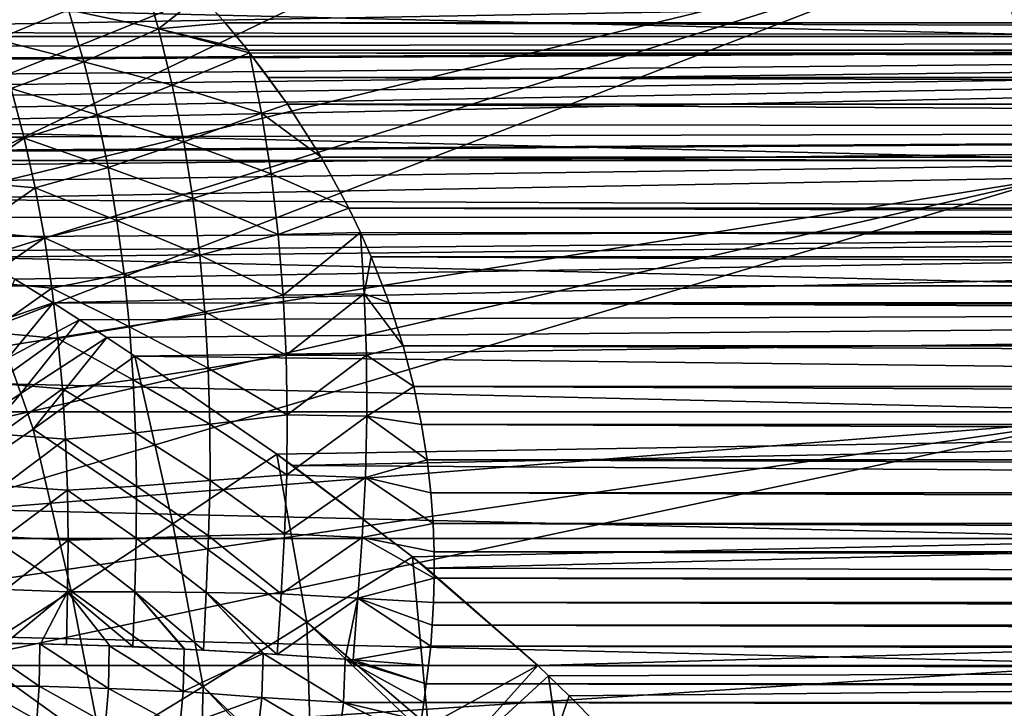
# Model space of a CAD drawing. Header units: metres. Extents: x -109 to 109, y -315 to 32.
# Tile 183 of 256: x -58.77 to -47.08, y -0.51 to 7.66. Entities that reach past the tile are written whole.
import ezdxf

# ---------------------------------------------------------------- set-up
doc = ezdxf.new("R2010")
doc.units = ezdxf.units.M
doc.layers.add('solid_K244242000C74_AAA', color=7, linetype='CONTINUOUS')

msp = doc.modelspace()

# ---------------------------------------------------------------- linework, layer by layer
at = {"layer": 'solid_K244242000C74_AAA'}
for points in [[(-49.353058, 13.995161, -78.325066), (-61.740723, 7.824902, -73.288864), (-61.338737, 7.014371, -73.288864)], [(-48.145657, 11.351308, -78.325066), (-49.353058, 13.995161, -78.325066), (-61.338737, 7.014371, -73.288864)], [(-48.145657, 11.351308, -78.325066), (-61.338737, 7.014371, -73.288864), (-60.981216, 6.183262, -73.288864)], [(-48.145657, 11.351308, -78.325066), (-60.981216, 6.183262, -73.288864), (-60.66922, 5.334013, -73.288864)], [(-47.19503, 8.604639, -78.325066), (-48.145657, 11.351308, -78.325066), (-60.66922, 5.334013, -73.288864)], [(-45.742775, 7.461317, -83.82), (-107.257225, 7.461317, -83.82), (-106.867256, 8.916736, -83.82)], [(-45.742775, 7.461317, -83.82), (-106.867256, 8.916736, -83.82), (-46.132748, 8.916736, -83.82)], [(-47.19503, 8.604639, -78.325066), (-60.66922, 5.334013, -73.288864), (-60.403656, 4.469115, -73.288864)], [(-47.19503, 8.604639, -78.325066), (-60.403656, 4.469115, -73.288864), (-60.185307, 3.591108, -73.288864)], [(-46.5098, 5.780039, -78.325066), (-47.19503, 8.604639, -78.325066), (-60.185307, 3.591108, -73.288864)], [(-46.819908, 8.444714, -78.472404), (-47.19503, 8.604639, -78.325066), (-46.5098, 5.780039, -78.325066)], [(-64.669991, 7.700545, 12.872514), (-64.300385, 7.513236, 12.98273), (-12.200406, 8.458143, 12.38789)], [(-64.300385, 7.513236, 12.98273), (-13.040832, 7.443475, 13.022852), (-12.200406, 8.458143, 12.38789)], [(-57.31757, 8.218324, -12.558399), (-57.123215, 7.554383, -12.997177), (-58.19141, 7.781202, -12.985408)], [(-57.31757, 8.218324, -12.558399), (-56.620197, 7.953593, -12.717718), (-57.123215, 7.554383, -12.997177)], [(-58.19141, 7.781202, -12.985408), (-59.046555, 7.428534, -13.511353), (-59.246811, 8.005978, -13.059252)], [(-57.123215, 7.554383, -12.997177), (-56.620197, 7.953593, -12.717718), (-56.329922, 7.623849, -12.918085)], [(56.329922, 7.623849, -12.918085), (-56.329922, 7.623849, -12.918085), (-56.620197, 7.953593, -12.717718)], [(56.620197, 7.953593, -12.717718), (56.329922, 7.623849, -12.918085), (-56.620197, 7.953593, -12.717718)], [(-58.19141, 7.781202, -12.985408), (-58.008617, 7.160376, -13.416896), (-59.046555, 7.428534, -13.511353)], [(-57.123215, 7.554383, -12.997177), (-58.008617, 7.160376, -13.416896), (-58.19141, 7.781202, -12.985408)], [(-57.123215, 7.554383, -12.997177), (-56.329922, 7.623849, -12.918085), (-56.062752, 7.298815, -13.104476)], [(56.062752, 7.298815, -13.104476), (-56.062752, 7.298815, -13.104476), (-56.329922, 7.623849, -12.918085)], [(56.329922, 7.623849, -12.918085), (56.062752, 7.298815, -13.104476), (-56.329922, 7.623849, -12.918085)], [(-64.300385, 7.513236, 12.98273), (-63.936455, 7.340639, 13.081094), (-13.040832, 7.443475, 13.022852)], [(-57.123215, 7.554383, -12.997177), (-56.958179, 6.885615, -13.406388), (-58.008617, 7.160376, -13.416896)], [(-57.123215, 7.554383, -12.997177), (-56.062752, 7.298815, -13.104476), (-56.040745, 7.270908, -13.119981)], [(-57.123215, 7.554383, -12.997177), (-56.040745, 7.270908, -13.119981), (-56.958179, 6.885615, -13.406388)], [(-45.422661, 5.98969, -83.82), (-107.577339, 5.98969, -83.82), (-107.257225, 7.461317, -83.82)], [(-45.422661, 5.98969, -83.82), (-107.257225, 7.461317, -83.82), (-45.742775, 7.461317, -83.82)], [(-63.936455, 7.340639, 13.081094), (-63.532032, 7.187931, 13.165624), (-13.040832, 7.443475, 13.022852)], [(-63.532032, 7.187931, 13.165624), (-63.488647, 7.169828, 13.175491), (-13.040832, 7.443475, 13.022852)], [(-63.488647, 7.169828, 13.175491), (-63.08997, 6.978673, 13.277731), (-13.040832, 7.443475, 13.022852)], [(-63.08997, 6.978673, 13.277731), (-62.852905, 6.846569, 13.346329), (-13.040832, 7.443475, 13.022852)], [(-62.852905, 6.846569, 13.346329), (-62.601795, 6.709546, 13.415736), (-13.040832, 7.443475, 13.022852)], [(-62.601795, 6.709546, 13.415736), (-62.336479, 6.566334, 13.48641), (-13.040832, 7.443475, 13.022852)], [(-62.336479, 6.566334, 13.48641), (-62.055328, 6.419843, 13.556755), (-13.040832, 7.443475, 13.022852)], [(-62.055328, 6.419843, 13.556755), (-13.751026, 6.388537, 13.571536), (-13.040832, 7.443475, 13.022852)], [(-58.008617, 7.160376, -13.416896), (-58.869503, 6.845209, -13.936971), (-59.046555, 7.428534, -13.511353)], [(-55.897381, 6.552799, -13.501468), (-56.958179, 6.885615, -13.406388), (-56.040745, 7.270908, -13.119981)], [(56.024879, 7.250678, -13.131171), (-56.040745, 7.270908, -13.119981), (-56.062752, 7.298815, -13.104476)], [(56.062752, 7.298815, -13.104476), (56.024879, 7.250678, -13.131171), (-56.062752, 7.298815, -13.104476)], [(-55.592159, 6.660616, -13.440097), (-56.040745, 7.270908, -13.119981), (-55.818272, 6.978356, -13.277897)], [(55.818272, 6.978356, -13.277897), (-55.818272, 6.978356, -13.277897), (-56.040745, 7.270908, -13.119981)], [(-55.897381, 6.552799, -13.501468), (-56.040745, 7.270908, -13.119981), (-55.592159, 6.660616, -13.440097)], [(56.024879, 7.250678, -13.131171), (55.818272, 6.978356, -13.277897), (-56.040745, 7.270908, -13.119981)], [(-58.008617, 7.160376, -13.416896), (-57.852093, 6.535263, -13.819454), (-58.869503, 6.845209, -13.936971)], [(-56.958179, 6.885615, -13.406388), (-57.852093, 6.535263, -13.819454), (-58.008617, 7.160376, -13.416896)], [(55.592159, 6.660616, -13.440097), (-55.592159, 6.660616, -13.440097), (-55.818272, 6.978356, -13.277897)], [(55.818272, 6.978356, -13.277897), (55.592159, 6.660616, -13.440097), (-55.818272, 6.978356, -13.277897)], [(-58.869503, 6.845209, -13.936971), (-58.715946, 6.257417, -14.334145), (-59.61068, 6.333333, -14.749249)], [(-57.852093, 6.535263, -13.819454), (-58.715946, 6.257417, -14.334145), (-58.869503, 6.845209, -13.936971)], [(-56.958179, 6.885615, -13.406388), (-56.822594, 6.213955, -13.783952), (-57.852093, 6.535263, -13.819454)], [(-55.897381, 6.552799, -13.501468), (-56.822594, 6.213955, -13.783952), (-56.958179, 6.885615, -13.406388)], [(-55.897381, 6.552799, -13.501468), (-55.78434, 5.832595, -13.848379), (-56.822594, 6.213955, -13.783952)], [(-55.897381, 6.552799, -13.501468), (-55.592159, 6.660616, -13.440097), (-55.192776, 6.031777, -13.733814)], [(-55.897381, 6.552799, -13.501468), (-55.192776, 6.031777, -13.733814), (-55.78434, 5.832595, -13.848379)], [(55.192776, 6.031777, -13.733814), (-55.192776, 6.031777, -13.733814), (-55.592159, 6.660616, -13.440097)], [(55.592159, 6.660616, -13.440097), (55.192776, 6.031777, -13.733814), (-55.592159, 6.660616, -13.440097)], [(-57.852093, 6.535263, -13.819454), (-57.721672, 5.907401, -14.191087), (-58.715946, 6.257417, -14.334145)], [(-56.822594, 6.213955, -13.783952), (-57.721672, 5.907401, -14.191087), (-57.852093, 6.535263, -13.819454)], [(-62.055328, 6.419843, 13.556755), (-61.759621, 6.265557, 13.628749), (-13.751026, 6.388537, 13.571536)], [(-61.759621, 6.265557, 13.628749), (-61.450172, 6.100654, 13.703358), (-13.751026, 6.388537, 13.571536)], [(-61.450172, 6.100654, 13.703358), (-61.42379, 6.086433, 13.70968), (-13.751026, 6.388537, 13.571536)], [(-61.42379, 6.086433, 13.70968), (-61.126549, 5.923292, 13.780951), (-13.751026, 6.388537, 13.571536)], [(-61.126549, 5.923292, 13.780951), (-60.789177, 5.731938, 13.861633), (-13.751026, 6.388537, 13.571536)], [(-60.789177, 5.731938, 13.861633), (-60.434536, 5.528717, 13.943934), (-13.751026, 6.388537, 13.571536)], [(-60.434536, 5.528717, 13.943934), (-14.328314, 5.320109, 14.024851), (-13.751026, 6.388537, 13.571536)], [(-58.715946, 6.257417, -14.334145), (-59.458538, 5.745498, -15.145673), (-59.61068, 6.333333, -14.749249)], [(-58.715946, 6.257417, -14.334145), (-58.585537, 5.666286, -14.700908), (-59.458538, 5.745498, -15.145673)], [(-57.721672, 5.907401, -14.191087), (-58.585537, 5.666286, -14.700908), (-58.715946, 6.257417, -14.334145)], [(-56.822594, 6.213955, -13.783952), (-56.714561, 5.540914, -14.127926), (-57.721672, 5.907401, -14.191087)], [(-55.78434, 5.832595, -13.848379), (-56.714561, 5.540914, -14.127926), (-56.822594, 6.213955, -13.783952)], [(-45.172867, 4.504362, -83.82), (-107.827133, 4.504362, -83.82), (-107.577339, 5.98969, -83.82)], [(-45.172867, 4.504362, -83.82), (-107.577339, 5.98969, -83.82), (-45.422661, 5.98969, -83.82)], [(-55.78434, 5.832595, -13.848379), (-55.192776, 6.031777, -13.733814), (-54.862499, 5.425976, -13.984233)], [(54.862499, 5.425976, -13.984233), (-54.862499, 5.425976, -13.984233), (-55.192776, 6.031777, -13.733814)], [(55.192776, 6.031777, -13.733814), (54.862499, 5.425976, -13.984233), (-55.192776, 6.031777, -13.733814)], [(-57.721672, 5.907401, -14.191087), (-57.615482, 5.277764, -14.529857), (-58.585537, 5.666286, -14.700908)], [(-56.714561, 5.540914, -14.127926), (-57.615482, 5.277764, -14.529857), (-57.721672, 5.907401, -14.191087)], [(-46.5098, 5.780039, -78.325066), (-60.185307, 3.591108, -73.288864), (-60.014812, 2.702571, -73.288864)], [(-46.5098, 5.780039, -78.325066), (-60.014812, 2.702571, -73.288864), (-59.892673, 1.806115, -73.288864)], [(-46.096172, 2.903125, -78.325066), (-46.5098, 5.780039, -78.325066), (-59.892673, 1.806115, -73.288864)], [(-58.585537, 5.666286, -14.700908), (-59.328369, 5.152769, -15.507639), (-59.458538, 5.745498, -15.145673)], [(-55.78434, 5.832595, -13.848379), (-55.699638, 5.112795, -14.159094), (-56.714561, 5.540914, -14.127926)], [(-55.78434, 5.832595, -13.848379), (-54.862499, 5.425976, -13.984233), (-55.699638, 5.112795, -14.159094)], [(-58.585537, 5.666286, -14.700908), (-58.476593, 5.072355, -15.035276), (-59.328369, 5.152769, -15.507639)], [(-57.615482, 5.277764, -14.529857), (-58.476593, 5.072355, -15.035276), (-58.585537, 5.666286, -14.700908)], [(-60.434536, 5.528717, 13.943934), (-60.062111, 5.31382, 14.027235), (-14.328314, 5.320109, 14.024851)], [(-56.714561, 5.540914, -14.127926), (-56.631611, 4.867886, -14.436422), (-57.615482, 5.277764, -14.529857)], [(-55.699638, 5.112795, -14.159094), (-56.631611, 4.867886, -14.436422), (-56.714561, 5.540914, -14.127926)], [(-55.699638, 5.112795, -14.159094), (-54.862499, 5.425976, -13.984233), (-54.724346, 5.137531, -14.092756)], [(54.711296, 5.10908, -14.103095), (-54.724346, 5.137531, -14.092756), (-54.862499, 5.425976, -13.984233)], [(54.862499, 5.425976, -13.984233), (54.711296, 5.10908, -14.103095), (-54.862499, 5.425976, -13.984233)], [(-60.062111, 5.31382, 14.027235), (-59.670208, 5.085918, 14.111465), (-14.328314, 5.320109, 14.024851)], [(-59.670208, 5.085918, 14.111465), (-59.38876, 4.921228, 14.16974), (-14.328314, 5.320109, 14.024851)], [(-59.38876, 4.921228, 14.16974), (-59.258709, 4.844233, 14.196246), (-14.328314, 5.320109, 14.024851)], [(-59.258709, 4.844233, 14.196246), (-58.826878, 4.583804, 14.282463), (-14.328314, 5.320109, 14.024851)], [(-58.826878, 4.583804, 14.282463), (-58.374336, 4.303432, 14.369429), (-14.328314, 5.320109, 14.024851)], [(-57.615482, 5.277764, -14.529857), (-57.531353, 4.647235, -14.833853), (-58.476593, 5.072355, -15.035276)], [(-58.374336, 4.303432, 14.369429), (-14.782427, 4.248524, 14.385758), (-14.328314, 5.320109, 14.024851)], [(-56.631611, 4.867886, -14.436422), (-57.531353, 4.647235, -14.833853), (-57.615482, 5.277764, -14.529857)], [(-58.476593, 5.072355, -15.035276), (-59.218529, 4.555368, -15.832748), (-59.328369, 5.152769, -15.507639)], [(-58.476593, 5.072355, -15.035276), (-58.387314, 4.476137, -15.335285), (-59.218529, 4.555368, -15.832748)], [(-57.531353, 4.647235, -14.833853), (-58.387314, 4.476137, -15.335285), (-58.476593, 5.072355, -15.035276)], [(-55.699638, 5.112795, -14.159094), (-55.64098, 4.395268, -14.432056), (-56.631611, 4.867886, -14.436422)], [(-55.699638, 5.112795, -14.159094), (-54.724346, 5.137531, -14.092756), (-55.64098, 4.395268, -14.432056)], [(-54.679169, 4.410154, -14.341033), (-55.64098, 4.395268, -14.432056), (-54.724346, 5.137531, -14.092756)], [(54.596004, 4.848777, -14.194695), (-54.596004, 4.848777, -14.194695), (-54.724346, 5.137531, -14.092756)], [(-54.679169, 4.410154, -14.341033), (-54.724346, 5.137531, -14.092756), (-54.596004, 4.848777, -14.194695)], [(54.711296, 5.10908, -14.103095), (54.596004, 4.848777, -14.194695), (-54.724346, 5.137531, -14.092756)], [(-56.631611, 4.867886, -14.436422), (-56.571682, 4.196354, -14.707839), (-57.531353, 4.647235, -14.833853)], [(-55.64098, 4.395268, -14.432056), (-56.571682, 4.196354, -14.707839), (-56.631611, 4.867886, -14.436422)], [(-54.679169, 4.410154, -14.341033), (-54.596004, 4.848777, -14.194695), (-54.384624, 4.303791, -14.369321)], [(54.384624, 4.303791, -14.369321), (-54.384624, 4.303791, -14.369321), (-54.596004, 4.848777, -14.194695)], [(54.596004, 4.848777, -14.194695), (54.384624, 4.303791, -14.369321), (-54.596004, 4.848777, -14.194695)], [(-59.061726, 4.073617, 14.454104), (-58.374336, 4.303432, 14.369429), (-58.826878, 4.583804, 14.282463)], [(-57.531353, 4.647235, -14.833853), (-57.46759, 4.017026, -15.101429), (-58.387314, 4.476137, -15.335285)], [(-56.571682, 4.196354, -14.707839), (-57.46759, 4.017026, -15.101429), (-57.531353, 4.647235, -14.833853)], [(-44.994007, 3.008363, -83.82), (-108.005989, 3.008363, -83.82), (-107.827133, 4.504362, -83.82)], [(-44.994007, 3.008363, -83.82), (-107.827133, 4.504362, -83.82), (-45.172867, 4.504362, -83.82)], [(-58.387314, 4.476137, -15.335285), (-59.127804, 3.954077, -16.118774), (-59.218529, 4.555368, -15.832748)], [(-58.387314, 4.476137, -15.335285), (-58.316441, 3.878685, -15.59921), (-59.127804, 3.954077, -16.118774)], [(-57.46759, 4.017026, -15.101429), (-58.316441, 3.878685, -15.59921), (-58.387314, 4.476137, -15.335285)], [(-55.64098, 4.395268, -14.432056), (-55.606476, 3.681697, -14.666128), (-56.571682, 4.196354, -14.707839)], [(-54.679169, 4.410154, -14.341033), (-55.606476, 3.681697, -14.666128), (-55.64098, 4.395268, -14.432056)], [(-54.679169, 4.410154, -14.341033), (-54.653824, 3.681635, -14.554753), (-55.606476, 3.681697, -14.666128)], [(-54.679169, 4.410154, -14.341033), (-54.384624, 4.303791, -14.369321), (-54.218666, 3.790483, -14.513175)], [(-54.679169, 4.410154, -14.341033), (-54.218666, 3.790483, -14.513175), (-54.653824, 3.681635, -14.554753)], [(-59.061726, 4.073617, 14.454104), (-58.906807, 3.650246, 14.589612), (-58.374336, 4.303432, 14.369429)], [(-58.906807, 3.650246, 14.589612), (-58.060268, 4.102507, 14.428078), (-58.374336, 4.303432, 14.369429)], [(-58.374336, 4.303432, 14.369429), (-58.060268, 4.102507, 14.428078), (-14.782427, 4.248524, 14.385758)], [(-58.060268, 4.102507, 14.428078), (-57.736469, 3.890808, 14.486601), (-14.782427, 4.248524, 14.385758)], [(-57.736469, 3.890808, 14.486601), (-57.402946, 3.66831, 14.544536), (-14.782427, 4.248524, 14.385758)], [(-57.402946, 3.66831, 14.544536), (-15.122885, 3.181848, 14.658644), (-14.782427, 4.248524, 14.385758)], [(54.218666, 3.790483, -14.513175), (-54.218666, 3.790483, -14.513175), (-54.384624, 4.303791, -14.369321)], [(54.384624, 4.303791, -14.369321), (54.218666, 3.790483, -14.513175), (-54.384624, 4.303791, -14.369321)], [(-58.906807, 3.650246, 14.589612), (-58.756485, 3.22646, 14.720769), (-58.060268, 4.102507, 14.428078)], [(-58.756485, 3.22646, 14.720769), (-57.736469, 3.890808, 14.486601), (-58.060268, 4.102507, 14.428078)], [(-56.571682, 4.196354, -14.707839), (-56.533157, 3.527904, -14.940895), (-57.46759, 4.017026, -15.101429)], [(-55.606476, 3.681697, -14.666128), (-56.533157, 3.527904, -14.940895), (-56.571682, 4.196354, -14.707839)], [(-57.46759, 4.017026, -15.101429), (-57.422924, 3.388624, -15.331169), (-58.316441, 3.878685, -15.59921)], [(-56.533157, 3.527904, -14.940895), (-57.422924, 3.388624, -15.331169), (-57.46759, 4.017026, -15.101429)], [(-58.316441, 3.878685, -15.59921), (-59.055553, 3.350427, -16.36372), (-59.127804, 3.954077, -16.118774)], [(-58.316441, 3.878685, -15.59921), (-58.263065, 3.281416, -15.82549), (-59.055553, 3.350427, -16.36372)], [(-58.756485, 3.22646, 14.720769), (-58.610512, 2.802157, 14.847528), (-57.736469, 3.890808, 14.486601)], [(-58.610512, 2.802157, 14.847528), (-57.402946, 3.66831, 14.544536), (-57.736469, 3.890808, 14.486601)], [(-57.422924, 3.388624, -15.331169), (-58.263065, 3.281416, -15.82549), (-58.316441, 3.878685, -15.59921)], [(-54.653824, 3.681635, -14.554753), (-54.218666, 3.790483, -14.513175), (-54.092552, 3.309116, -14.630439)], [(54.092552, 3.309116, -14.630439), (-54.092552, 3.309116, -14.630439), (-54.218666, 3.790483, -14.513175)], [(54.218666, 3.790483, -14.513175), (54.092552, 3.309116, -14.630439), (-54.218666, 3.790483, -14.513175)], [(-59.965313, 2.442894, 15.148839), (-58.756485, 3.22646, 14.720769), (-58.906807, 3.650246, 14.589612)], [(-58.610512, 2.802157, 14.847528), (-56.950226, 1.679354, 15.009831), (-57.402946, 3.66831, 14.544536)], [(-57.402946, 3.66831, 14.544536), (-55.717693, 2.506687, 14.789067), (-15.122885, 3.181848, 14.658644)], [(-56.950226, 1.679354, 15.009831), (-55.717693, 2.506687, 14.789067), (-57.402946, 3.66831, 14.544536)], [(-55.606476, 3.681697, -14.666128), (-55.593647, 2.972013, -14.860083), (-56.533157, 3.527904, -14.940895)], [(-54.653824, 3.681635, -14.554753), (-55.593647, 2.972013, -14.860083), (-55.606476, 3.681697, -14.666128)], [(-54.653824, 3.681635, -14.554753), (-54.65007, 2.956549, -14.731181), (-55.593647, 2.972013, -14.860083)], [(-54.653824, 3.681635, -14.554753), (-54.092552, 3.309116, -14.630439), (-54.65007, 2.956549, -14.731181)], [(-56.533157, 3.527904, -14.940895), (-56.513809, 2.862098, -15.134171), (-57.422924, 3.388624, -15.331169)], [(-55.593647, 2.972013, -14.860083), (-56.513809, 2.862098, -15.134171), (-56.533157, 3.527904, -14.940895)], [(-58.263065, 3.281416, -15.82549), (-59.000771, 2.744427, -16.565424), (-59.055553, 3.350427, -16.36372)], [(-58.263065, 3.281416, -15.82549), (-58.225586, 2.683107, -16.0123), (-59.000771, 2.744427, -16.565424)], [(-57.422924, 3.388624, -15.331169), (-57.395412, 2.761147, -15.521452), (-58.263065, 3.281416, -15.82549)], [(-57.395412, 2.761147, -15.521452), (-58.225586, 2.683107, -16.0123), (-58.263065, 3.281416, -15.82549)], [(-56.513809, 2.862098, -15.134171), (-57.395412, 2.761147, -15.521452), (-57.422924, 3.388624, -15.331169)], [(-54.65007, 2.956549, -14.731181), (-54.092552, 3.309116, -14.630439), (-54.000355, 2.859439, -14.724932)], [(54.000355, 2.859439, -14.724932), (-54.000355, 2.859439, -14.724932), (-54.092552, 3.309116, -14.630439)], [(54.092552, 3.309116, -14.630439), (54.000355, 2.859439, -14.724932), (-54.092552, 3.309116, -14.630439)], [(-59.965313, 2.442894, 15.148839), (-59.80595, 1.984841, 15.304793), (-58.756485, 3.22646, 14.720769)], [(-58.756485, 3.22646, 14.720769), (-59.80595, 1.984841, 15.304793), (-58.610512, 2.802157, 14.847528)], [(-55.717693, 2.506687, 14.789067), (-55.532619, 2.373093, 14.811091), (-15.122885, 3.181848, 14.658644)], [(-55.532619, 2.373093, 14.811091), (-15.359022, 2.122948, 14.84901), (-15.122885, 3.181848, 14.658644)], [(-44.886593, 1.50672, -83.82), (-108.113403, 1.50672, -83.82), (-108.005989, 3.008363, -83.82)], [(-44.886593, 1.50672, -83.82), (-108.005989, 3.008363, -83.82), (-44.994007, 3.008363, -83.82)], [(-55.593647, 2.972013, -14.860083), (-55.598129, 2.260205, -15.01246), (-56.513809, 2.862098, -15.134171)], [(-54.65007, 2.956549, -14.731181), (-55.598129, 2.260205, -15.01246), (-55.593647, 2.972013, -14.860083)], [(-54.65007, 2.956549, -14.731181), (-54.66436, 2.231257, -14.869425), (-55.598129, 2.260205, -15.01246)], [(-54.65007, 2.956549, -14.731181), (-53.932953, 2.439452, -14.800306), (-54.66436, 2.231257, -14.869425)], [(-54.65007, 2.956549, -14.731181), (-54.000355, 2.859439, -14.724932), (-53.932953, 2.439452, -14.800306)], [(-46.096172, 2.903125, -78.325066), (-59.892673, 1.806115, -73.288864), (-59.819248, 0.904376, -73.288864)], [(-46.096172, 2.903125, -78.325066), (-59.819248, 0.904376, -73.288864), (-59.79475, 0, -73.288864)], [(-46.096172, 2.903125, -78.325066), (-59.79475, 0, -73.288864), (-45.957882, 0, -78.325066)], [(-56.513809, 2.862098, -15.134171), (-56.509804, 2.192644, -15.285979), (-57.395412, 2.761147, -15.521452)], [(-55.598129, 2.260205, -15.01246), (-56.509804, 2.192644, -15.285979), (-56.513809, 2.862098, -15.134171)], [(53.932953, 2.439452, -14.800306), (-53.932953, 2.439452, -14.800306), (-54.000355, 2.859439, -14.724932)], [(54.000355, 2.859439, -14.724932), (53.932953, 2.439452, -14.800306), (-54.000355, 2.859439, -14.724932)], [(-58.610512, 2.802157, 14.847528), (-59.80595, 1.984841, 15.304793), (-58.158768, 0.881229, 15.384851)], [(-58.225586, 2.683107, -16.0123), (-58.961113, 2.130336, -16.721275), (-59.000771, 2.744427, -16.565424)], [(-58.610512, 2.802157, 14.847528), (-58.158768, 0.881229, 15.384851), (-56.950226, 1.679354, 15.009831)], [(-57.395412, 2.761147, -15.521452), (-57.38192, 2.128711, -15.670453), (-58.225586, 2.683107, -16.0123)], [(-56.509804, 2.192644, -15.285979), (-57.38192, 2.128711, -15.670453), (-57.395412, 2.761147, -15.521452)], [(-58.225586, 2.683107, -16.0123), (-58.201607, 2.078744, -16.157728), (-58.961113, 2.130336, -16.721275)], [(-57.38192, 2.128711, -15.670453), (-58.201607, 2.078744, -16.157728), (-58.225586, 2.683107, -16.0123)], [(-56.950226, 1.679354, 15.009831), (-55.362263, 0.512266, 15.089224), (-55.717693, 2.506687, 14.789067)], [(-55.717693, 2.506687, 14.789067), (-54.107632, 1.28929, 14.944489), (-55.532619, 2.373093, 14.811091)], [(-55.362263, 0.512266, 15.089224), (-54.107632, 1.28929, 14.944489), (-55.717693, 2.506687, 14.789067)], [(-55.532619, 2.373093, 14.811091), (-54.107632, 1.28929, 14.944489), (-15.359022, 2.122948, 14.84901)], [(-54.66436, 2.231257, -14.869425), (-53.932953, 2.439452, -14.800306), (-53.887531, 2.048476, -14.859467)], [(53.887531, 2.048476, -14.859467), (-53.887531, 2.048476, -14.859467), (-53.932953, 2.439452, -14.800306)], [(53.932953, 2.439452, -14.800306), (53.887531, 2.048476, -14.859467), (-53.932953, 2.439452, -14.800306)], [(-55.598129, 2.260205, -15.01246), (-55.625885, 1.563137, -15.124558), (-56.509804, 2.192644, -15.285979)], [(-54.66436, 2.231257, -14.869425), (-55.625885, 1.563137, -15.124558), (-55.598129, 2.260205, -15.01246)], [(-54.66436, 2.231257, -14.869425), (-54.702675, 1.519914, -14.970351), (-55.625885, 1.563137, -15.124558)], [(-54.66436, 2.231257, -14.869425), (-53.861355, 1.685636, -14.904986), (-54.702675, 1.519914, -14.970351)], [(-54.66436, 2.231257, -14.869425), (-53.887531, 2.048476, -14.859467), (-53.861355, 1.685636, -14.904986)], [(-58.201607, 2.078744, -16.157728), (-58.940948, 1.525158, -16.83312), (-58.961113, 2.130336, -16.721275)], [(-57.38192, 2.128711, -15.670453), (-57.387749, 1.509672, -15.779958), (-58.201607, 2.078744, -16.157728)], [(-56.526817, 1.537642, -15.397907), (-57.387749, 1.509672, -15.779958), (-57.38192, 2.128711, -15.670453)], [(-56.509804, 2.192644, -15.285979), (-56.526817, 1.537642, -15.397907), (-57.38192, 2.128711, -15.670453)], [(-55.625885, 1.563137, -15.124558), (-56.526817, 1.537642, -15.397907), (-56.509804, 2.192644, -15.285979)], [(-54.107632, 1.28929, 14.944489), (-53.940666, 1.154552, 14.955501), (-15.359022, 2.122948, 14.84901)], [(-53.940666, 1.154552, 14.955501), (-15.499038, 1.06256, 14.962318), (-15.359022, 2.122948, 14.84901)], [(-58.201607, 2.078744, -16.157728), (-58.195934, 1.485968, -16.263639), (-58.940948, 1.525158, -16.83312)], [(-57.387749, 1.509672, -15.779958), (-58.195934, 1.485968, -16.263639), (-58.201607, 2.078744, -16.157728)], [(53.861355, 1.685636, -14.904986), (-53.861355, 1.685636, -14.904986), (-53.887531, 2.048476, -14.859467)], [(53.887531, 2.048476, -14.859467), (53.861355, 1.685636, -14.904986), (-53.887531, 2.048476, -14.859467)], [(-59.80595, 1.984841, 15.304793), (-59.340431, 0.127648, 15.908569), (-58.158768, 0.881229, 15.384851)], [(-56.950226, 1.679354, 15.009831), (-58.158768, 0.881229, 15.384851), (-56.593018, -0.250747, 15.385886)], [(-56.950226, 1.679354, 15.009831), (-56.593018, -0.250747, 15.385886), (-55.362263, 0.512266, 15.089224)], [(-54.702675, 1.519914, -14.970351), (-53.861355, 1.685636, -14.904986), (-53.848816, 1.348392, -14.939272)], [(53.848816, 1.348392, -14.939272), (-53.848816, 1.348392, -14.939272), (-53.861355, 1.685636, -14.904986)], [(53.861355, 1.685636, -14.904986), (53.848816, 1.348392, -14.939272), (-53.861355, 1.685636, -14.904986)], [(-58.195934, 1.485968, -16.263639), (-58.933296, 0.899045, -16.896379), (-58.940948, 1.525158, -16.83312)], [(-56.526817, 1.537642, -15.397907), (-56.554443, 0.865184, -15.467031), (-57.387749, 1.509672, -15.779958)], [(-55.665539, 0.851379, -15.194079), (-56.554443, 0.865184, -15.467031), (-56.526817, 1.537642, -15.397907)], [(-55.625885, 1.563137, -15.124558), (-55.665539, 0.851379, -15.194079), (-56.526817, 1.537642, -15.397907)], [(-54.702675, 1.519914, -14.970351), (-55.665539, 0.851379, -15.194079), (-55.625885, 1.563137, -15.124558)], [(-54.702675, 1.519914, -14.970351), (-54.754734, 0.798559, -15.033165), (-55.665539, 0.851379, -15.194079)], [(-54.702675, 1.519914, -14.970351), (-53.848579, 1.035814, -14.964193), (-54.754734, 0.798559, -15.033165)], [(-54.702675, 1.519914, -14.970351), (-53.848816, 1.348392, -14.939272), (-53.848579, 1.035814, -14.964193)], [(-108.113403, 1.50672, -83.82), (-44.850693, 0, -83.82), (-108.149307, 0, -83.82)], [(-44.886593, 1.50672, -83.82), (-44.850693, 0, -83.82), (-108.113403, 1.50672, -83.82)], [(-58.195934, 1.485968, -16.263639), (-58.200871, 0.873887, -16.326546), (-58.933296, 0.899045, -16.896379)], [(-57.403759, 0.871664, -15.846654), (-58.200871, 0.873887, -16.326546), (-58.195934, 1.485968, -16.263639)], [(-57.387749, 1.509672, -15.779958), (-57.403759, 0.871664, -15.846654), (-58.195934, 1.485968, -16.263639)], [(-56.554443, 0.865184, -15.467031), (-57.403759, 0.871664, -15.846654), (-57.387749, 1.509672, -15.779958)], [(-55.362263, 0.512266, 15.089224), (-53.920929, -0.718005, 15.078603), (-54.107632, 1.28929, 14.944489)], [(-54.107632, 1.28929, 14.944489), (-52.618793, 0, 15), (-53.940666, 1.154552, 14.955501)], [(-53.920929, -0.718005, 15.078603), (-52.618793, 0, 15), (-54.107632, 1.28929, 14.944489)], [(53.848579, 1.035814, -14.964193), (-53.848579, 1.035814, -14.964193), (-53.848816, 1.348392, -14.939272)], [(53.848816, 1.348392, -14.939272), (53.848579, 1.035814, -14.964193), (-53.848816, 1.348392, -14.939272)], [(-53.940666, 1.154552, 14.955501), (-52.618793, 0, 15), (-15.499038, 1.06256, 14.962318)], [(-52.618793, 0, 15), (-15.545517, 0, 15), (-15.499038, 1.06256, 14.962318)], [(-54.754734, 0.798559, -15.033165), (-53.848579, 1.035814, -14.964193), (-53.858696, 0.746821, -14.981397)], [(53.858696, 0.746821, -14.981397), (-53.858696, 0.746821, -14.981397), (-53.848579, 1.035814, -14.964193)], [(53.848579, 1.035814, -14.964193), (53.858696, 0.746821, -14.981397), (-53.848579, 1.035814, -14.964193)], [(-58.158768, 0.881229, 15.384851), (-59.340431, 0.127648, 15.908569), (-57.796406, -0.984336, 15.831668)], [(-58.200871, 0.873887, -16.326546), (-58.936901, 0.263659, -16.905287), (-58.933296, 0.899045, -16.896379)], [(-58.200871, 0.873887, -16.326546), (-58.524643, 0.257196, -16.565962), (-58.936901, 0.263659, -16.905287)], [(-58.200871, 0.873887, -16.326546), (-58.212955, 0.249747, -16.339441), (-58.524643, 0.257196, -16.565962)], [(-57.699043, 0.233299, -16.0147), (-58.212955, 0.249747, -16.339441), (-58.200871, 0.873887, -16.326546)], [(-57.4268, 0.222696, -15.864775), (-57.699043, 0.233299, -16.0147), (-58.200871, 0.873887, -16.326546)], [(-57.403759, 0.871664, -15.846654), (-57.4268, 0.222696, -15.864775), (-58.200871, 0.873887, -16.326546)], [(-58.158768, 0.881229, 15.384851), (-57.796406, -0.984336, 15.831668), (-56.593018, -0.250747, 15.385886)], [(-56.81699, 0.194693, -15.578846), (-57.4268, 0.222696, -15.864775), (-57.403759, 0.871664, -15.846654)], [(-56.809349, 0.194307, -15.575676), (-56.81699, 0.194693, -15.578846), (-57.403759, 0.871664, -15.846654)], [(-56.589188, 0.182826, -15.488554), (-56.809349, 0.194307, -15.575676), (-57.403759, 0.871664, -15.846654)], [(-56.554443, 0.865184, -15.467031), (-56.589188, 0.182826, -15.488554), (-57.403759, 0.871664, -15.846654)], [(-55.877541, 0.141277, -15.259373), (-56.589188, 0.182826, -15.488554), (-56.554443, 0.865184, -15.467031)], [(-55.869781, 0.140789, -15.257294), (-55.877541, 0.141277, -15.259373), (-56.554443, 0.865184, -15.467031)], [(-55.712624, 0.130731, -15.217081), (-55.869781, 0.140789, -15.257294), (-56.554443, 0.865184, -15.467031)], [(-55.665539, 0.851379, -15.194079), (-55.712624, 0.130731, -15.217081), (-56.554443, 0.865184, -15.467031)], [(-54.754734, 0.798559, -15.033165), (-55.712624, 0.130731, -15.217081), (-55.665539, 0.851379, -15.194079)], [(-54.754734, 0.798559, -15.033165), (-54.905083, 0.074088, -15.065288), (-55.712624, 0.130731, -15.217081)], [(-54.754734, 0.798559, -15.033165), (-54.810452, 0.067158, -15.05336), (-54.905083, 0.074088, -15.065288)], [(-54.754734, 0.798559, -15.033165), (-53.890614, 0.229988, -14.998237), (-54.810452, 0.067158, -15.05336)], [(-54.754734, 0.798559, -15.033165), (-53.858696, 0.746821, -14.981397), (-53.871311, 0.4787, -14.992359)], [(-54.754734, 0.798559, -15.033165), (-53.871311, 0.4787, -14.992359), (-53.890614, 0.229988, -14.998237)], [(53.871311, 0.4787, -14.992359), (-53.871311, 0.4787, -14.992359), (-53.858696, 0.746821, -14.981397)], [(53.858696, 0.746821, -14.981397), (53.871311, 0.4787, -14.992359), (-53.858696, 0.746821, -14.981397)], [(-55.362263, 0.512266, 15.089224), (-56.593018, -0.250747, 15.385886), (-55.302891, -1.485297, 15.336678)], [(-55.362263, 0.512266, 15.089224), (-55.302891, -1.485297, 15.336678), (-54.009735, -0.767158, 15.089714)], [(-55.362263, 0.512266, 15.089224), (-54.009735, -0.767158, 15.089714), (-53.920929, -0.718005, 15.078603)], [(53.890614, 0.229988, -14.998237), (-53.890614, 0.229988, -14.998237), (-53.871311, 0.4787, -14.992359)], [(53.871311, 0.4787, -14.992359), (53.890614, 0.229988, -14.998237), (-53.871311, 0.4787, -14.992359)], [(-59.284512, -0.247736, -17.195986), (-59.279427, 0.265591, -17.227507), (-58.539452, -0.246876, -16.546173)], [(-58.532547, 0.257358, -16.572023), (-59.279427, 0.265591, -17.227507), (-58.936901, 0.263659, -16.905287)], [(-58.539452, -0.246876, -16.546173), (-59.279427, 0.265591, -17.227507), (-58.532547, 0.257358, -16.572023)], [(-58.524643, 0.257196, -16.565962), (-58.532547, 0.257358, -16.572023), (-58.936901, 0.263659, -16.905287)], [(-58.539452, -0.246876, -16.546173), (-58.532547, 0.257358, -16.572023), (-57.716812, -0.272295, -15.997986)], [(-58.212955, 0.249747, -16.339441), (-58.532547, 0.257358, -16.572023), (-58.524643, 0.257196, -16.565962)], [(-57.706932, 0.233587, -16.019262), (-58.532547, 0.257358, -16.572023), (-58.212955, 0.249747, -16.339441)], [(-57.716812, -0.272295, -15.997986), (-58.532547, 0.257358, -16.572023), (-57.706932, 0.233587, -16.019262)], [(-57.699043, 0.233299, -16.0147), (-57.706932, 0.233587, -16.019262), (-58.212955, 0.249747, -16.339441)], [(-59.340431, 0.127648, 15.908569), (-58.959576, -1.680736, 16.421076), (-57.796406, -0.984336, 15.831668)], [(-57.716812, -0.272295, -15.997986), (-57.706932, 0.233587, -16.019262), (-56.830223, -0.31002, -15.56172)], [(-57.4268, 0.222696, -15.864775), (-57.706932, 0.233587, -16.019262), (-57.699043, 0.233299, -16.0147)], [(-56.81699, 0.194693, -15.578846), (-57.706932, 0.233587, -16.019262), (-57.4268, 0.222696, -15.864775)], [(-56.830223, -0.31002, -15.56172), (-57.706932, 0.233587, -16.019262), (-56.81699, 0.194693, -15.578846)], [(-56.830223, -0.31002, -15.56172), (-56.81699, 0.194693, -15.578846), (-55.877541, 0.141277, -15.259373)], [(-56.830223, -0.31002, -15.56172), (-55.877541, 0.141277, -15.259373), (-55.896133, -0.378881, -15.245252)], [(-56.589188, 0.182826, -15.488554), (-56.81699, 0.194693, -15.578846), (-56.809349, 0.194307, -15.575676)], [(-55.877541, 0.141277, -15.259373), (-56.81699, 0.194693, -15.578846), (-56.589188, 0.182826, -15.488554)], [(-55.896133, -0.378881, -15.245252), (-55.877541, 0.141277, -15.259373), (-54.927574, -0.440958, -15.054192)], [(-55.712624, 0.130731, -15.217081), (-55.877541, 0.141277, -15.259373), (-55.869781, 0.140789, -15.257294)], [(-54.905083, 0.074088, -15.065288), (-55.877541, 0.141277, -15.259373), (-55.712624, 0.130731, -15.217081)], [(-54.927574, -0.440958, -15.054192), (-55.877541, 0.141277, -15.259373), (-54.905083, 0.074088, -15.065288)], [(-54.810452, 0.067158, -15.05336), (-53.890614, 0.229988, -14.998237), (-53.917881, 0, -15)], [(53.917881, 0, -15), (-53.917881, 0, -15), (-53.890614, 0.229988, -14.998237)], [(53.890614, 0.229988, -14.998237), (53.917881, 0, -15), (-53.890614, 0.229988, -14.998237)], [(-108.149307, 0, -83.82), (-44.850693, 0, -83.82), (-44.886593, -1.50672, -83.82)], [(-108.149307, 0, -83.82), (-44.886593, -1.50672, -83.82), (-108.113403, -1.50672, -83.82)], [(-54.927574, -0.440958, -15.054192), (-54.905083, 0.074088, -15.065288), (-53.97094, -0.439741, -14.993553)], [(-54.905083, 0.074088, -15.065288), (-53.943382, -0.218245, -14.998412), (-53.97094, -0.439741, -14.993553)], [(-54.810452, 0.067158, -15.05336), (-53.943382, -0.218245, -14.998412), (-54.905083, 0.074088, -15.065288)], [(-54.810452, 0.067158, -15.05336), (-53.917881, 0, -15), (-53.943382, -0.218245, -14.998412)], [(-53.943382, -0.218245, -14.998412), (-53.917881, 0, -15), (53.943382, -0.218255, -14.998412)], [(-53.833164, -1.353704, 15.095872), (-52.618793, 0, 15), (-53.920929, -0.718005, 15.078603)], [(53.943382, -0.218255, -14.998412), (-53.917881, 0, -15), (53.917881, 0, -15)], [(-53.833164, -1.353704, 15.095872), (-52.491379, -0.121502, 14.999508), (-52.618793, 0, 15)], [(-52.491379, -0.121502, 14.999508), (-15.545517, 0, 15), (-52.618793, 0, 15)], [(-45.957882, 0, -78.325066), (-59.79475, 0, -73.288864), (-59.819248, -0.904387, -73.288864)], [(-46.096172, -2.903147, -78.325066), (-45.957882, 0, -78.325066), (-59.819248, -0.904387, -73.288864)], [(-52.491379, -0.121502, 14.999508), (-52.246506, -0.359556, 14.99569), (-15.545517, 0, 15)], [(-52.246506, -0.359556, 14.99569), (-51.896248, -0.711656, 14.983109), (-15.545517, 0, 15)], [(-15.504216, -1.001839, 14.966507), (-15.545517, 0, 15), (-51.896248, -0.711656, 14.983109)], [(-53.97094, -0.439741, -14.993553), (-53.943382, -0.218245, -14.998412), (53.97094, -0.439756, -14.993552)], [(-53.943382, -0.218245, -14.998412), (53.943382, -0.218255, -14.998412), (53.97094, -0.439756, -14.993552)], [(-52.397236, -0.796168, 14.986786), (-52.491379, -0.121502, 14.999508), (-53.833164, -1.353704, 15.095872)], [(-52.397236, -0.796168, 14.986786), (-52.246506, -0.359556, 14.99569), (-52.491379, -0.121502, 14.999508)], [(-59.307022, -0.660397, -17.157238), (-59.284512, -0.247736, -17.195986), (-58.565945, -0.651236, -16.514809)], [(-59.284512, -0.247736, -17.195986), (-58.539452, -0.246876, -16.546173), (-58.565945, -0.651236, -16.514809)], [(-58.565945, -0.651236, -16.514809), (-58.539452, -0.246876, -16.546173), (-57.749565, -0.6853, -15.970725)], [(-58.539452, -0.246876, -16.546173), (-57.716812, -0.272295, -15.997986), (-57.749565, -0.6853, -15.970725)], [(-56.593018, -0.250747, 15.385886), (-57.796406, -0.984336, 15.831668), (-56.64827, -2.237605, 15.771521)], [(-57.749565, -0.6853, -15.970725), (-57.716812, -0.272295, -15.997986), (-56.870148, -0.734317, -15.537535)], [(-57.716812, -0.272295, -15.997986), (-56.830223, -0.31002, -15.56172), (-56.870148, -0.734317, -15.537535)], [(-56.870148, -0.734317, -15.537535), (-56.830223, -0.31002, -15.56172), (-55.896133, -0.378881, -15.245252)], [(-56.593018, -0.250747, 15.385886), (-56.64827, -2.237605, 15.771521), (-55.38282, -1.52984, 15.35729)], [(-56.593018, -0.250747, 15.385886), (-55.38282, -1.52984, 15.35729), (-55.302891, -1.485297, 15.336678)], [(-56.870148, -0.734317, -15.537535), (-55.896133, -0.378881, -15.245252), (-55.946285, -0.83682, -15.220562)], [(-55.946285, -0.83682, -15.220562), (-55.896133, -0.378881, -15.245252), (-54.986309, -0.916865, -15.030025)], [(-55.896133, -0.378881, -15.245252), (-54.927574, -0.440958, -15.054192), (-54.986309, -0.916865, -15.030025)], [(-54.986309, -0.916865, -15.030025), (-54.927574, -0.440958, -15.054192), (-54.040047, -0.874708, -14.974475)], [(-54.927574, -0.440958, -15.054192), (-53.97094, -0.439741, -14.993553), (-54.002884, -0.658361, -14.985545)], [(-54.927574, -0.440958, -15.054192), (-54.002884, -0.658361, -14.985545), (-54.040047, -0.874708, -14.974475)], [(-54.002884, -0.658361, -14.985545), (-53.97094, -0.439741, -14.993553), (54.002888, -0.658383, -14.985544)], [(-53.97094, -0.439741, -14.993553), (53.97094, -0.439756, -14.993552), (54.002888, -0.658383, -14.985544)], [(-52.397236, -0.796168, 14.986786), (-51.896248, -0.711656, 14.983109), (-52.246506, -0.359556, 14.99569)]]:
    msp.add_3dface(points, dxfattribs=at)

doc.saveas('drawing.dxf')
